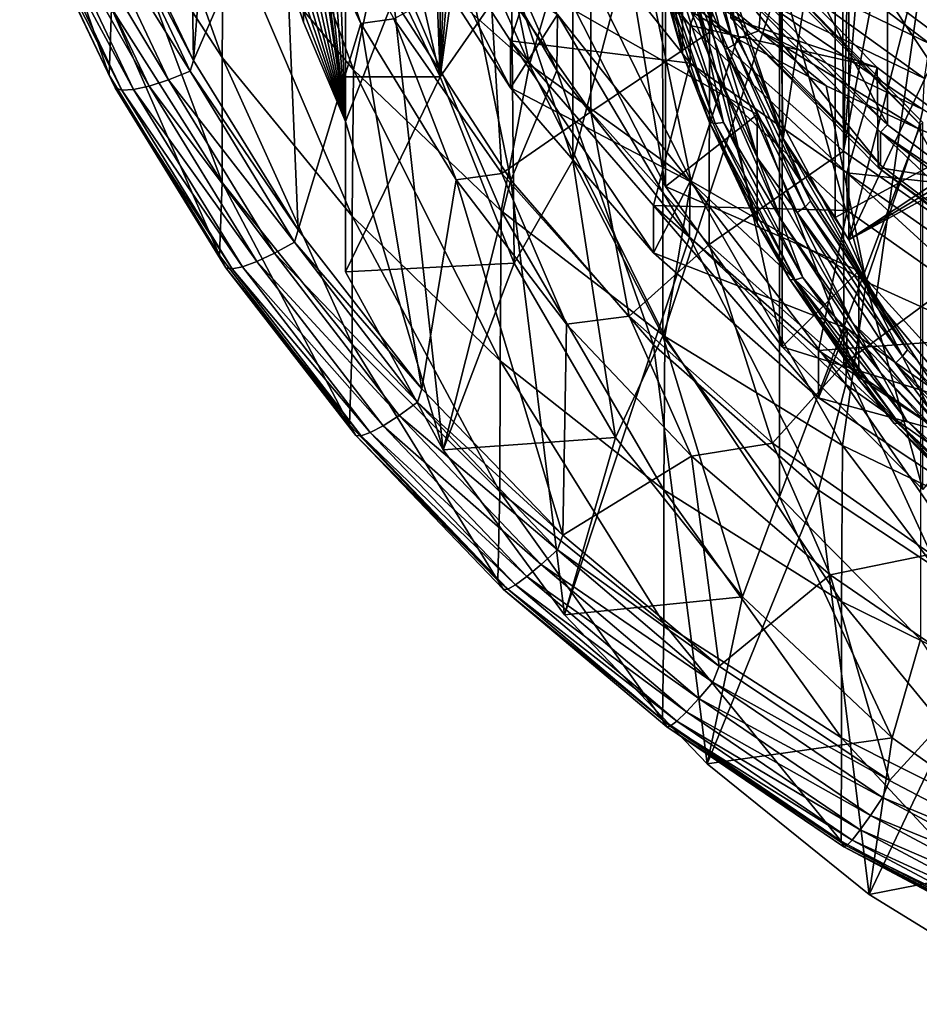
# Model space of a CAD drawing. Header units: metres. Extents: x -25 to 25, y -125 to 22.
# Tile 1 of 256: x -13.36 to -6.84, y -123.99 to -116.86. Entities that reach past the tile are written whole.
import ezdxf

# ---------------------------------------------------------------- set-up
doc = ezdxf.new("R2010")
doc.units = ezdxf.units.M
doc.layers.add('solid_500465', color=7, linetype='CONTINUOUS')
doc.layers.add('solid_500465_01', color=7, linetype='CONTINUOUS')

msp = doc.modelspace()

# ---------------------------------------------------------------- linework, layer by layer
at = {"layer": 'solid_500465'}
for points in [[(-8.36309, -116.953911, 72.465157), (-8.36309, -102.120995, 67.066414), (-7.393559, -101.260582, 66.75325)], [(-7.499403, -109.537453, 69.765785), (-8.36309, -116.953911, 72.465157), (-7.393559, -101.260582, 66.75325)], [(-8.36309, -116.953911, 72.465157), (-9.225667, -115.988686, 72.113846), (-8.36309, -102.120995, 67.066414)], [(-11, -108.58786, 58.352711), (-11, -117.601074, 61.633255), (-11.303097, -109.307884, 58.61478)], [(-11, -108.58786, 58.352711), (-11, -118.688118, 58.646618), (-11, -117.601074, 61.633255)], [(-11, -117.277679, 57.795387), (-11, -118.688118, 58.646618), (-11, -108.58786, 58.352711)], [(-11, -115.847794, 57.068527), (-11, -117.277679, 57.795387), (-11, -108.58786, 58.352711)], [(-11.303097, -109.307884, 58.61478), (-11, -117.601074, 61.633255), (-11.552043, -110.042229, 58.882061)], [(-7.499403, -109.537453, 69.765785), (-7.435905, -110.456764, 70.100388), (-8.36309, -116.953911, 72.465157)], [(-11.552043, -110.042229, 58.882061), (-11, -117.601074, 61.633255), (-11.747231, -110.792671, 59.155201)], [(-7.435905, -110.456764, 70.100388), (-7.393559, -117.814331, 72.77832), (-8.36309, -116.953911, 72.465157)], [(-7.435905, -110.456764, 70.100388), (-7.243713, -111.362045, 70.429886), (-7.393559, -117.814331, 72.77832)], [(-11.747231, -110.792671, 59.155201), (-11, -117.601074, 61.633255), (-11.887478, -111.553886, 59.432259)], [(-10.313939, -117.276268, 57.364742), (-10.311903, -111.573914, 55.289253), (-10.067974, -110.887947, 55.039585)], [(-10.021965, -113.724777, 56.072105), (-10.313939, -117.276268, 57.364742), (-10.067974, -110.887947, 55.039585)], [(-7.243713, -111.362045, 70.429886), (-6.929545, -112.233192, 70.746956), (-7.393559, -117.814331, 72.77832)], [(-11.887478, -111.553886, 59.432259), (-11, -117.601074, 61.633255), (-11.971734, -112.322372, 59.711964)], [(-10.313939, -117.276268, 57.364742), (-10.50276, -112.274971, 55.544418), (-10.311903, -111.573914, 55.289253)], [(-10.640483, -115.8666, 56.851665), (-10.50276, -112.274971, 55.544418), (-10.313939, -117.276268, 57.364742)], [(-6.929545, -112.233192, 70.746956), (-6.494126, -113.062149, 71.048668), (-7.393559, -117.814331, 72.77832)], [(-11.971734, -112.322372, 59.711964), (-11, -117.601074, 61.633255), (-11.999995, -113.094467, 59.992985)], [(-6.494126, -113.062149, 71.048668), (-6.317869, -118.566086, 73.051941), (-7.393559, -117.814331, 72.77832)], [(-12.100855, -117.159264, 66.66674), (-12.713726, -115.877243, 66.352905), (-12.165429, -113.101875, 65.205696)], [(-12.100855, -117.159264, 66.66674), (-12.165429, -113.101875, 65.205696), (-11.8906, -114.39814, 65.611191)], [(-11.999995, -113.094467, 59.992985), (-11, -117.601074, 61.633255), (-11.971734, -113.866562, 60.274002)], [(-10.021965, -113.724777, 56.072105), (-10.021544, -115.137123, 56.586159), (-10.313939, -117.276268, 57.364742)], [(-11.971734, -113.866562, 60.274002), (-11, -117.601074, 61.633255), (-11.887478, -114.63504, 60.553707)], [(-9.3551, -114.15078, 67.826698), (-9.353725, -117.882088, 57.585243), (-9.796958, -116.533699, 57.094471)], [(-9.3551, -114.15078, 67.826698), (-8.703307, -115.422539, 68.289574), (-9.353725, -117.882088, 57.585243)], [(-9.330483, -114.145416, 67.824745), (-9.332009, -116.801193, 60.517387), (-8.681905, -118.06974, 60.979099)], [(-8.68074, -115.412315, 68.285858), (-9.330483, -114.145416, 67.824745), (-8.681905, -118.06974, 60.979099)], [(-5.548579, -117.261711, 57.572281), (-7.454011, -115.28569, 66.217834), (-5.548579, -114.251938, 65.841576)], [(-12.100855, -117.159264, 66.66674), (-11.8906, -114.39814, 65.611191), (-11.456342, -115.674889, 65.974358)], [(-8.232219, -116.530014, 57.305962), (-7.899162, -114.424782, 65.904488), (-7.829862, -117.724121, 57.314911)], [(-7.899162, -114.424782, 65.904488), (-7.454011, -115.28569, 66.217834), (-7.829862, -117.724121, 57.314911)], [(-5.448579, -114.414696, 65.900818), (-7.354011, -115.448456, 66.277069), (-7.354011, -118.458229, 58.007778)], [(-5.448579, -114.414696, 65.900818), (-7.354011, -118.458229, 58.007778), (-5.448579, -117.424477, 57.631519)], [(-11.887478, -114.63504, 60.553707), (-11, -117.601074, 61.633255), (-11.747231, -115.396255, 60.830769)], [(-12.694791, -115.90033, 71.637459), (-11.892389, -117.136612, 72.135109), (-12.687828, -114.902664, 73.963593)], [(-11.892389, -117.136612, 72.135109), (-11.884884, -116.107689, 74.527931), (-12.687828, -114.902664, 73.963593)], [(-8.559508, -117.110176, 57.091454), (-8.559508, -116.323532, 59.252747), (-8.889195, -115.033104, 58.78307)], [(-8.889195, -115.819748, 56.621777), (-8.559508, -117.110176, 57.091454), (-8.889195, -115.033104, 58.78307)], [(-10.021544, -115.137123, 56.586159), (-9.796958, -116.533699, 57.094471), (-10.313939, -117.276268, 57.364742)], [(-11.884884, -116.107689, 74.527931), (-10.942949, -117.227142, 75.052208), (-11.678988, -115.197807, 76.995178)], [(-10.942949, -117.227142, 75.052208), (-10.73303, -116.239227, 77.555054), (-11.678988, -115.197807, 76.995178)], [(-7.454011, -115.28569, 66.217834), (-7.454011, -118.295471, 57.948536), (-7.829862, -117.724121, 57.314911)], [(-5.548579, -117.261711, 57.572281), (-7.454011, -118.295471, 57.948536), (-7.454011, -115.28569, 66.217834)], [(-11.552043, -116.146698, 61.103905), (-11.303097, -116.881042, 61.371185), (-11.305849, -115.300751, 65.691223)], [(-11, -117.601074, 61.633255), (-10.653079, -116.7118, 66.204803), (-11.305849, -115.300751, 65.691223)], [(-11.303097, -116.881042, 61.371185), (-11, -117.601074, 61.633255), (-11.305849, -115.300751, 65.691223)], [(-10.491777, -115.352791, 79.65094), (-10.73303, -116.239227, 77.555054), (-9.667914, -117.187187, 78.064697)], [(-9.953101, -115.80407, 79.959198), (-10.491777, -115.352791, 79.65094), (-9.667914, -117.187187, 78.064697)], [(-11.747231, -115.396255, 60.830769), (-11, -117.601074, 61.633255), (-11.552043, -116.146698, 61.103905)], [(-8.703307, -115.422539, 68.289574), (-8.702358, -119.15213, 58.047501), (-9.353725, -117.882088, 57.585243)], [(-8.703307, -115.422539, 68.289574), (-7.857089, -116.588783, 68.714058), (-8.702358, -119.15213, 58.047501)], [(-8.68074, -115.412315, 68.285858), (-8.681905, -118.06974, 60.979099), (-7.837861, -119.233063, 61.402515)], [(-7.837302, -116.574432, 68.708832), (-8.68074, -115.412315, 68.285858), (-7.837861, -119.233063, 61.402515)], [(-13.360074, -115.897469, 67.295235), (-12.712598, -117.265213, 67.633095), (-13.348868, -115.442451, 68.810356)], [(-12.712598, -117.265213, 67.633095), (-12.695277, -116.779205, 69.264343), (-13.348868, -115.442451, 68.810356)], [(-10.235273, -115.908798, 65.912537), (-9.468256, -117.230492, 66.393593), (-10.23336, -115.502327, 67.041603)], [(-9.468256, -117.230492, 66.393593), (-9.464102, -116.826157, 67.523438), (-10.23336, -115.502327, 67.041603)], [(-7.354011, -118.458229, 58.007778), (-7.354011, -115.448456, 66.277069), (-6.783165, -116.241173, 66.565598)], [(-8.130322, -115.631462, 71.983826), (-8.130719, -116.554436, 69.44648), (-7.073408, -117.625153, 69.836189)], [(-7.072942, -116.702087, 72.373505), (-8.130322, -115.631462, 71.983826), (-7.073408, -117.625153, 69.836189)], [(-11.342742, -118.384918, 66.934814), (-12.100855, -117.159264, 66.66674), (-11.456342, -115.674889, 65.974358)], [(-11.294823, -115.652016, 67.202507), (-10.8894, -116.890594, 66.290222), (-11.456342, -115.674889, 65.974358)], [(-11.342742, -118.384918, 66.934814), (-11.456342, -115.674889, 65.974358), (-10.8894, -116.890594, 66.290222)], [(-10.650367, -116.857048, 67.641098), (-10.8894, -116.890594, 66.290222), (-11.294823, -115.652016, 67.202507)], [(-10.654623, -115.70005, 68.975883), (-9.803638, -117.015038, 69.454498), (-9.464102, -115.971107, 69.872673)], [(-9.803638, -117.357056, 68.514809), (-9.803638, -117.015038, 69.454498), (-10.654623, -115.70005, 68.975883)], [(-10.654623, -116.042068, 68.036186), (-9.803638, -117.357056, 68.514809), (-10.654623, -115.70005, 68.975883)], [(-8.213385, -116.128914, 70.781448), (-9.464787, -115.69648, 70.624054), (-8.503246, -116.903809, 71.063492)], [(-9.464102, -115.971107, 69.872673), (-8.503246, -116.903809, 71.063492), (-9.464787, -115.69648, 70.624054)], [(-8.459713, -115.78196, 56.526726), (-8.145955, -117.010033, 56.973713), (-8.502538, -115.810555, 56.467991)], [(-8.288372, -116.46907, 56.858109), (-8.145955, -117.010033, 56.973713), (-8.459713, -115.78196, 56.526726)], [(-10.313939, -117.276268, 57.364742), (-11, -117.277679, 57.795387), (-11, -115.847794, 57.068527)], [(-10.640483, -115.8666, 56.851665), (-10.313939, -117.276268, 57.364742), (-11, -115.847794, 57.068527)], [(-9.383641, -116.23053, 80.255547), (-9.953101, -115.80407, 79.959198), (-9.667914, -117.187187, 78.064697)], [(-8.759509, -116.401649, 56.752125), (-8.559508, -117.110176, 57.091454), (-8.889195, -115.819748, 56.621777)], [(-8.481705, -116.585533, 56.687664), (-8.371072, -117.115059, 56.880398), (-8.692316, -115.854179, 56.421474)], [(-8.653842, -116.416031, 56.642109), (-8.692316, -115.854179, 56.421474), (-8.371072, -117.115059, 56.880398)], [(-8.502538, -115.810555, 56.467991), (-8.187192, -117.044846, 56.91724), (-8.566679, -115.834946, 56.430676)], [(-8.566679, -115.834946, 56.430676), (-8.248954, -117.078552, 56.883308), (-8.481705, -116.585533, 56.687664)], [(-8.187192, -117.044846, 56.91724), (-8.248954, -117.078552, 56.883308), (-8.566679, -115.834946, 56.430676)], [(-8.145955, -117.010033, 56.973713), (-8.187192, -117.044846, 56.91724), (-8.502538, -115.810555, 56.467991)], [(-13.323529, -115.984665, 67.115898), (-12.712598, -117.265213, 67.633095), (-13.360074, -115.897469, 67.295235)], [(-12.739697, -115.933624, 66.381439), (-12.125192, -117.234657, 66.702644), (-12.907462, -115.978493, 66.474487)], [(-12.739697, -115.933624, 66.381439), (-12.713726, -115.877243, 66.352905), (-12.100855, -117.159264, 66.66674)], [(-12.739697, -115.933624, 66.381439), (-12.100855, -117.159264, 66.66674), (-12.125192, -117.234657, 66.702644)], [(-12.695277, -116.779205, 69.264343), (-11.892913, -118.041237, 69.692963), (-12.694791, -115.90033, 71.637459)], [(-11.892913, -118.041237, 69.692963), (-11.892389, -117.136612, 72.135109), (-12.694791, -115.90033, 71.637459)], [(-10.653079, -116.7118, 66.204803), (-9.802849, -118.025047, 66.682785), (-10.235273, -115.908798, 65.912537)], [(-9.802849, -118.025047, 66.682785), (-9.468256, -117.230492, 66.393593), (-10.235273, -115.908798, 65.912537)], [(-13.323529, -115.984665, 67.115898), (-12.668831, -117.357018, 67.454254), (-12.712598, -117.265213, 67.633095)], [(-12.619053, -117.373383, 67.265205), (-12.668831, -117.357018, 67.454254), (-13.323529, -115.984665, 67.115898)], [(-13.268344, -116.010048, 66.928474), (-12.619053, -117.373383, 67.265205), (-13.323529, -115.984665, 67.115898)], [(-12.907462, -115.978493, 66.474487), (-12.283016, -117.297745, 66.800613), (-13.056091, -116.007172, 66.600212)], [(-12.125192, -117.234657, 66.702644), (-12.283016, -117.297745, 66.800613), (-12.907462, -115.978493, 66.474487)], [(-9.223127, -117.531075, 67.886429), (-9.959632, -116.478218, 67.50322), (-9.225667, -115.988686, 72.113846)], [(-9.803638, -117.015038, 69.454498), (-8.502183, -117.178581, 70.312157), (-9.464102, -115.971107, 69.872673)], [(-9.464102, -115.971107, 69.872673), (-8.502183, -117.178581, 70.312157), (-8.503246, -116.903809, 71.063492)], [(-9.223127, -117.531075, 67.886429), (-9.225667, -115.988686, 72.113846), (-8.36309, -116.953911, 72.465157)], [(-12.535905, -117.36898, 67.087837), (-12.619053, -117.373383, 67.265205), (-13.268344, -116.010048, 66.928474)], [(-13.178151, -116.017845, 66.753761), (-12.535905, -117.36898, 67.087837), (-13.268344, -116.010048, 66.928474)], [(-13.056091, -116.007172, 66.600212), (-12.422249, -117.343391, 66.930702), (-13.178151, -116.017845, 66.753761)], [(-12.422249, -117.343391, 66.930702), (-12.535905, -117.36898, 67.087837), (-13.178151, -116.017845, 66.753761)], [(-12.283016, -117.297745, 66.800613), (-12.422249, -117.343391, 66.930702), (-13.056091, -116.007172, 66.600212)], [(-9.464102, -116.826157, 67.523438), (-9.803638, -117.357056, 68.514809), (-10.654623, -116.042068, 68.036186)], [(-9.099592, -116.047287, 80.851677), (-9.12298, -116.274132, 80.577499), (-8.006387, -116.943398, 81.076302)], [(-7.987753, -116.718033, 81.340126), (-9.099592, -116.047287, 80.851677), (-8.006387, -116.943398, 81.076302)], [(-11.892389, -117.136612, 72.135109), (-10.950643, -118.285187, 72.597458), (-11.884884, -116.107689, 74.527931)], [(-10.950643, -118.285187, 72.597458), (-10.942949, -117.227142, 75.052208), (-11.884884, -116.107689, 74.527931)], [(-11.552043, -116.146698, 61.103905), (-11, -117.601074, 61.633255), (-11.303097, -116.881042, 61.371185)], [(-7.148396, -117.209137, 71.174622), (-8.213385, -116.128914, 70.781448), (-8.503246, -116.903809, 71.063492)], [(-8.208514, -116.852905, 68.810188), (-8.213385, -116.128914, 70.781448), (-7.148396, -117.209137, 71.174622)], [(-7.869086, -116.197212, 81.782013), (-7.941694, -116.467781, 81.576797), (-6.767524, -117.03804, 81.997124)], [(-6.708081, -116.765991, 82.191597), (-7.869086, -116.197212, 81.782013), (-6.767524, -117.03804, 81.997124)], [(-10.942949, -117.227142, 75.052208), (-9.873038, -118.24794, 75.530273), (-10.73303, -116.239227, 77.555054)], [(-9.873038, -118.24794, 75.530273), (-9.667914, -117.187187, 78.064697), (-10.73303, -116.239227, 77.555054)], [(-9.383641, -116.23053, 80.255547), (-9.667914, -117.187187, 78.064697), (-8.495466, -118.031181, 78.51844)], [(-8.786199, -116.629913, 80.537827), (-9.383641, -116.23053, 80.255547), (-8.495466, -118.031181, 78.51844)], [(-9.12298, -116.274132, 80.577499), (-8.786199, -116.629913, 80.537827), (-8.163465, -117.000763, 80.803932)], [(-8.006387, -116.943398, 81.076302), (-9.12298, -116.274132, 80.577499), (-8.163465, -117.000763, 80.803932)], [(-7.354011, -118.458229, 58.007778), (-6.783165, -116.241173, 66.565598), (-7.157773, -118.891129, 57.73967)], [(-6.783165, -116.241173, 66.565598), (-6.29044, -119.938278, 58.1208), (-7.157773, -118.891129, 57.73967)], [(-9.332009, -116.801193, 60.517387), (-8.559508, -116.323532, 59.252747), (-8.019059, -117.549606, 59.699001)], [(-8.019059, -118.33625, 57.537708), (-8.019059, -117.549606, 59.699001), (-8.559508, -116.323532, 59.252747)], [(-8.559508, -117.110176, 57.091454), (-8.019059, -118.33625, 57.537708), (-8.559508, -116.323532, 59.252747)], [(-8.759509, -116.401649, 56.752125), (-8.363692, -117.607475, 57.191006), (-8.559508, -117.110176, 57.091454)], [(-8.323282, -117.614777, 57.124557), (-8.363692, -117.607475, 57.191006), (-8.759509, -116.401649, 56.752125)], [(-8.717187, -116.414787, 56.687798), (-8.323282, -117.614777, 57.124557), (-8.759509, -116.401649, 56.752125)], [(-8.2628, -117.6073, 57.075695), (-8.323282, -117.614777, 57.124557), (-8.717187, -116.414787, 56.687798)], [(-8.653842, -116.416031, 56.642109), (-8.2628, -117.6073, 57.075695), (-8.717187, -116.414787, 56.687798)], [(-8.653842, -116.416031, 56.642109), (-8.371072, -117.115059, 56.880398), (-8.2628, -117.6073, 57.075695)], [(-9.867452, -117.976555, 68.048569), (-10.650367, -116.857048, 67.641098), (-9.959632, -116.478218, 67.50322)], [(-9.867452, -117.976555, 68.048569), (-9.959632, -116.478218, 67.50322), (-9.223127, -117.531075, 67.886429)], [(-8.288372, -116.46907, 56.858109), (-7.829862, -117.724121, 57.314911), (-8.145955, -117.010033, 56.973713)], [(-8.232219, -116.530014, 57.305962), (-7.829862, -117.724121, 57.314911), (-8.288372, -116.46907, 56.858109)], [(-7.941694, -116.467781, 81.576797), (-7.987753, -116.718033, 81.340126), (-6.804735, -117.288361, 81.770241)], [(-6.767524, -117.03804, 81.997124), (-7.941694, -116.467781, 81.576797), (-6.804735, -117.288361, 81.770241)], [(-9.796958, -116.533699, 57.094471), (-9.777517, -118.626846, 57.856312), (-10.313939, -117.276268, 57.364742)], [(-9.796958, -116.533699, 57.094471), (-9.353725, -117.882088, 57.585243), (-9.777517, -118.626846, 57.856312)], [(-7.073408, -117.625153, 69.836189), (-8.130719, -116.554436, 69.44648), (-8.188962, -116.598854, 69.462646)], [(-7.837302, -116.574432, 68.708832), (-6.835361, -117.623459, 69.090645), (-7.857089, -116.588783, 68.714058)], [(-7.837302, -116.574432, 68.708832), (-7.837861, -119.233063, 61.402515), (-6.818732, -120.265182, 61.778175)], [(-6.818064, -117.606483, 69.084465), (-6.835361, -117.623459, 69.090645), (-7.837302, -116.574432, 68.708832)], [(-6.818064, -117.606483, 69.084465), (-7.837302, -116.574432, 68.708832), (-6.818732, -120.265182, 61.778175)], [(-8.163465, -117.000763, 80.803932), (-8.786199, -116.629913, 80.537827), (-8.495466, -118.031181, 78.51844)], [(-7.857089, -116.588783, 68.714058), (-7.856842, -120.317101, 58.471516), (-8.702358, -119.15213, 58.047501)], [(-8.481705, -116.585533, 56.687664), (-8.012884, -117.868172, 57.154507), (-8.371072, -117.115059, 56.880398)], [(-8.248954, -117.078552, 56.883308), (-8.012884, -117.868172, 57.154507), (-8.481705, -116.585533, 56.687664)], [(-8.188962, -116.598854, 69.462646), (-8.189354, -116.837799, 68.804688), (-7.124418, -117.916229, 69.197205)], [(-7.123883, -117.677269, 69.855156), (-8.188962, -116.598854, 69.462646), (-7.124418, -117.916229, 69.197205)], [(-7.073408, -117.625153, 69.836189), (-8.188962, -116.598854, 69.462646), (-7.123883, -117.677269, 69.855156)], [(-7.857089, -116.588783, 68.714058), (-6.835361, -117.623459, 69.090645), (-7.856842, -120.317101, 58.471516)], [(-11, -117.601074, 61.633255), (-10.292573, -119.978958, 59.116447), (-10.653079, -116.7118, 66.204803)], [(-10.292573, -119.978958, 59.116447), (-9.802849, -118.025047, 66.682785), (-10.653079, -116.7118, 66.204803)], [(-7.987753, -116.718033, 81.340126), (-8.006387, -116.943398, 81.076302), (-6.819006, -117.512367, 81.515076)], [(-6.804735, -117.288361, 81.770241), (-7.987753, -116.718033, 81.340126), (-6.819006, -117.512367, 81.515076)], [(-7.072942, -116.702087, 72.373505), (-7.073408, -117.625153, 69.836189), (-5.858109, -118.535805, 70.167641)], [(-5.8572, -117.612885, 72.705002), (-7.072942, -116.702087, 72.373505), (-5.858109, -118.535805, 70.167641)], [(-5.8572, -117.612885, 72.705002), (5.867, -117.606628, 72.702728), (-7.072942, -116.702087, 72.373505)], [(-12.712598, -117.265213, 67.633095), (-11.913792, -118.571327, 67.923561), (-12.695277, -116.779205, 69.264343)], [(-11.913792, -118.571327, 67.923561), (-11.892913, -118.041237, 69.692963), (-12.695277, -116.779205, 69.264343)], [(-10.650367, -116.857048, 67.641098), (-10.197575, -118.02343, 66.557091), (-10.8894, -116.890594, 66.290222)], [(-9.867452, -117.976555, 68.048569), (-10.197575, -118.02343, 66.557091), (-10.650367, -116.857048, 67.641098)], [(-9.464102, -116.826157, 67.523438), (-8.502183, -118.033638, 67.962929), (-9.803638, -117.357056, 68.514809)], [(-9.468256, -117.230492, 66.393593), (-8.508672, -118.437012, 66.832726), (-9.464102, -116.826157, 67.523438)], [(-8.508672, -118.437012, 66.832726), (-8.502183, -118.033638, 67.962929), (-9.464102, -116.826157, 67.523438)], [(-8.681905, -118.06974, 60.979099), (-9.332009, -116.801193, 60.517387), (-8.019059, -117.549606, 59.699001)], [(-7.124418, -117.916229, 69.197205), (-8.189354, -116.837799, 68.804688), (-8.208514, -116.852905, 68.810188)], [(-8.208514, -116.852905, 68.810188), (-7.148396, -117.209137, 71.174622), (-7.140871, -117.933922, 69.203644)], [(-7.124418, -117.916229, 69.197205), (-8.208514, -116.852905, 68.810188), (-7.140871, -117.933922, 69.203644)], [(-10.447706, -119.535957, 67.15905), (-11.342742, -118.384918, 66.934814), (-10.8894, -116.890594, 66.290222)], [(-10.447706, -119.535957, 67.15905), (-10.8894, -116.890594, 66.290222), (-10.197575, -118.02343, 66.557091)], [(-7.148396, -117.209137, 71.174622), (-8.503246, -116.903809, 71.063492), (-7.367483, -117.971275, 71.452011)], [(-8.502183, -117.178581, 70.312157), (-7.367483, -117.971275, 71.452011), (-8.503246, -116.903809, 71.063492)], [(-8.365269, -118.491112, 68.235847), (-9.223127, -117.531075, 67.886429), (-8.36309, -116.953911, 72.465157)], [(-8.163465, -117.000763, 80.803932), (-8.495466, -118.031181, 78.51844), (-7.228702, -118.761833, 78.911247)], [(-8.365269, -118.491112, 68.235847), (-8.36309, -116.953911, 72.465157), (-7.393559, -117.814331, 72.77832)], [(-8.006387, -116.943398, 81.076302), (-8.163465, -117.000763, 80.803932), (-7.517271, -117.342224, 81.052689)], [(-7.517271, -117.342224, 81.052689), (-8.163465, -117.000763, 80.803932), (-7.228702, -118.761833, 78.911247)], [(-8.006387, -116.943398, 81.076302), (-7.517271, -117.342224, 81.052689), (-6.849508, -117.653557, 81.28299)], [(-6.819006, -117.512367, 81.515076), (-8.006387, -116.943398, 81.076302), (-6.849508, -117.653557, 81.28299)], [(-9.803638, -117.015038, 69.454498), (-8.770032, -118.208893, 69.889023), (-8.502183, -117.178581, 70.312157)], [(-8.770032, -118.550911, 68.949333), (-8.770032, -118.208893, 69.889023), (-9.803638, -117.015038, 69.454498)], [(-9.803638, -117.357056, 68.514809), (-8.770032, -118.550911, 68.949333), (-9.803638, -117.015038, 69.454498)], [(-8.187192, -117.044846, 56.91724), (-7.67025, -118.21759, 57.344082), (-8.248954, -117.078552, 56.883308)], [(-8.145955, -117.010033, 56.973713), (-7.631617, -118.176872, 57.398407), (-8.187192, -117.044846, 56.91724)], [(-7.631617, -118.176872, 57.398407), (-7.67025, -118.21759, 57.344082), (-8.187192, -117.044846, 56.91724)], [(-7.829862, -117.724121, 57.314911), (-7.631617, -118.176872, 57.398407), (-8.145955, -117.010033, 56.973713)], [(-11.892913, -118.041237, 69.692963), (-10.95118, -119.213745, 70.091171), (-11.892389, -117.136612, 72.135109)], [(-10.95118, -119.213745, 70.091171), (-10.950643, -118.285187, 72.597458), (-11.892389, -117.136612, 72.135109)], [(-8.363692, -117.607475, 57.191006), (-8.019059, -118.33625, 57.537708), (-8.559508, -117.110176, 57.091454)], [(-8.012884, -117.868172, 57.154507), (-7.844211, -118.312965, 57.316399), (-8.371072, -117.115059, 56.880398)], [(-8.2628, -117.6073, 57.075695), (-8.371072, -117.115059, 56.880398), (-7.844211, -118.312965, 57.316399)], [(-8.248954, -117.078552, 56.883308), (-7.728112, -118.260147, 57.313374), (-8.012884, -117.868172, 57.154507)], [(-7.67025, -118.21759, 57.344082), (-7.728112, -118.260147, 57.313374), (-8.248954, -117.078552, 56.883308)], [(-12.125192, -117.234657, 66.702644), (-12.100855, -117.159264, 66.66674), (-11.342742, -118.384918, 66.934814)], [(-9.873038, -118.24794, 75.530273), (-8.687664, -119.158142, 75.956543), (-9.667914, -117.187187, 78.064697)], [(-8.687664, -119.158142, 75.956543), (-8.495466, -118.031181, 78.51844), (-9.667914, -117.187187, 78.064697)], [(-8.770032, -118.208893, 69.889023), (-7.367183, -118.245132, 70.700348), (-8.502183, -117.178581, 70.312157)], [(-8.502183, -117.178581, 70.312157), (-7.367183, -118.245132, 70.700348), (-7.367483, -117.971275, 71.452011)], [(-5.923168, -118.128998, 71.509422), (-7.148396, -117.209137, 71.174622), (-7.367483, -117.971275, 71.452011)], [(-7.140871, -117.933922, 69.203644), (-7.148396, -117.209137, 71.174622), (-5.923168, -118.128998, 71.509422)], [(-12.668831, -117.357018, 67.454254), (-11.913792, -118.571327, 67.923561), (-12.712598, -117.265213, 67.633095)], [(-12.125192, -117.234657, 66.702644), (-11.368614, -118.473335, 66.976891), (-12.283016, -117.297745, 66.800613)], [(-12.125192, -117.234657, 66.702644), (-11.342742, -118.384918, 66.934814), (-11.368614, -118.473335, 66.976891)], [(-10.313939, -117.276268, 57.364742), (-11, -118.688118, 58.646618), (-11, -117.277679, 57.795387)], [(-10.313939, -117.276268, 57.364742), (-9.777517, -118.626846, 57.856312), (-11, -118.688118, 58.646618)], [(-10.950643, -118.285187, 72.597458), (-9.880586, -119.332611, 73.019089), (-10.942949, -117.227142, 75.052208)], [(-9.880586, -119.332611, 73.019089), (-9.873038, -118.24794, 75.530273), (-10.942949, -117.227142, 75.052208)], [(-9.802849, -118.025047, 66.682785), (-8.769766, -119.218117, 67.117027), (-9.468256, -117.230492, 66.393593)], [(-8.769766, -119.218117, 67.117027), (-8.508672, -118.437012, 66.832726), (-9.468256, -117.230492, 66.393593)], [(-5.548579, -117.261711, 57.572281), (-7.354011, -118.458229, 58.007778), (-7.454011, -118.295471, 57.948536)], [(-5.499261, -117.34346, 57.602036), (-7.354011, -118.458229, 58.007778), (-5.548579, -117.261711, 57.572281)], [(-12.668831, -117.357018, 67.454254), (-11.86567, -118.658989, 67.743111), (-11.913792, -118.571327, 67.923561)], [(-11.82197, -118.667854, 67.552856), (-11.86567, -118.658989, 67.743111), (-12.668831, -117.357018, 67.454254)], [(-12.619053, -117.373383, 67.265205), (-11.82197, -118.667854, 67.552856), (-12.668831, -117.357018, 67.454254)], [(-12.422249, -117.343391, 66.930702), (-11.64297, -118.614075, 67.213135), (-12.535905, -117.36898, 67.087837)], [(-12.283016, -117.297745, 66.800613), (-11.514728, -118.553093, 67.079239), (-12.422249, -117.343391, 66.930702)], [(-11.514728, -118.553093, 67.079239), (-11.64297, -118.614075, 67.213135), (-12.422249, -117.343391, 66.930702)], [(-11.368614, -118.473335, 66.976891), (-11.514728, -118.553093, 67.079239), (-12.283016, -117.297745, 66.800613)], [(-8.502183, -118.033638, 67.962929), (-8.770032, -118.550911, 68.949333), (-9.803638, -117.357056, 68.514809)], [(-6.849508, -117.653557, 81.28299), (-7.517271, -117.342224, 81.052689), (-7.228702, -118.761833, 78.911247)], [(-5.499261, -117.34346, 57.602036), (-5.448579, -117.424477, 57.631519), (-7.354011, -118.458229, 58.007778)], [(-12.535905, -117.36898, 67.087837), (-11.746887, -118.652885, 67.373322), (-12.619053, -117.373383, 67.265205)], [(-11.746887, -118.652885, 67.373322), (-11.82197, -118.667854, 67.552856), (-12.619053, -117.373383, 67.265205)], [(-11.64297, -118.614075, 67.213135), (-11.746887, -118.652885, 67.373322), (-12.535905, -117.36898, 67.087837)], [(-8.94487, -119.008926, 68.424324), (-9.867452, -117.976555, 68.048569), (-9.223127, -117.531075, 67.886429)], [(-8.94487, -119.008926, 68.424324), (-9.223127, -117.531075, 67.886429), (-8.365269, -118.491112, 68.235847)], [(-8.681905, -118.06974, 60.979099), (-8.019059, -117.549606, 59.699001), (-7.281153, -118.681137, 60.110847)], [(-7.281153, -119.467781, 57.949554), (-7.281153, -118.681137, 60.110847), (-8.019059, -117.549606, 59.699001)], [(-8.019059, -118.33625, 57.537708), (-7.281153, -119.467781, 57.949554), (-8.019059, -117.549606, 59.699001)], [(-6.819006, -117.512367, 81.515076), (-6.849508, -117.653557, 81.28299), (-6.162173, -117.934006, 81.493896)], [(-11, -117.601074, 61.633255), (-11, -118.688118, 58.646618), (-10.292573, -119.978958, 59.116447)], [(-8.363692, -117.607475, 57.191006), (-7.781044, -118.744385, 57.604809), (-8.019059, -118.33625, 57.537708)], [(-7.74345, -118.746201, 57.536362), (-7.781044, -118.744385, 57.604809), (-8.363692, -117.607475, 57.191006)], [(-8.323282, -117.614777, 57.124557), (-7.74345, -118.746201, 57.536362), (-8.363692, -117.607475, 57.191006)], [(-8.2628, -117.6073, 57.075695), (-7.687181, -118.730507, 57.484509), (-8.323282, -117.614777, 57.124557)], [(-7.687181, -118.730507, 57.484509), (-7.74345, -118.746201, 57.536362), (-8.323282, -117.614777, 57.124557)], [(-8.2628, -117.6073, 57.075695), (-7.844211, -118.312965, 57.316399), (-7.687181, -118.730507, 57.484509)], [(-6.835361, -117.623459, 69.090645), (-6.835112, -121.351685, 58.848072), (-7.856842, -120.317101, 58.471516)], [(-5.858109, -118.535805, 70.167641), (-7.073408, -117.625153, 69.836189), (-7.123883, -117.677269, 69.855156)], [(-6.849508, -117.653557, 81.28299), (-7.228702, -118.761833, 78.911247), (-5.881684, -119.371033, 79.238762)], [(-7.123883, -117.677269, 69.855156), (-7.124418, -117.916229, 69.197205), (-5.900354, -118.83345, 69.531052)], [(-5.899302, -118.594658, 70.189064), (-7.123883, -117.677269, 69.855156), (-5.900354, -118.83345, 69.531052)], [(-5.858109, -118.535805, 70.167641), (-7.123883, -117.677269, 69.855156), (-5.899302, -118.594658, 70.189064)], [(-6.162173, -117.934006, 81.493896), (-6.849508, -117.653557, 81.28299), (-5.881684, -119.371033, 79.238762)], [(-7.829862, -117.724121, 57.314911), (-7.157773, -118.891129, 57.73967), (-7.631617, -118.176872, 57.398407)], [(-7.354011, -118.458229, 58.007778), (-7.157773, -118.891129, 57.73967), (-7.829862, -117.724121, 57.314911)], [(-7.404517, -118.377129, 57.978256), (-7.354011, -118.458229, 58.007778), (-7.829862, -117.724121, 57.314911)], [(-7.454011, -118.295471, 57.948536), (-7.404517, -118.377129, 57.978256), (-7.829862, -117.724121, 57.314911)], [(-7.390714, -119.355705, 68.550537), (-8.365269, -118.491112, 68.235847), (-7.393559, -117.814331, 72.77832)], [(-7.390714, -119.355705, 68.550537), (-7.393559, -117.814331, 72.77832), (-6.317869, -118.566086, 73.051941)], [(-9.353725, -117.882088, 57.585243), (-9.044224, -119.888634, 58.315567), (-9.777517, -118.626846, 57.856312)], [(-9.353725, -117.882088, 57.585243), (-8.702358, -119.15213, 58.047501), (-9.044224, -119.888634, 58.315567)], [(-8.012884, -117.868172, 57.154507), (-7.32592, -119.061142, 57.588711), (-7.844211, -118.312965, 57.316399)], [(-7.728112, -118.260147, 57.313374), (-7.32592, -119.061142, 57.588711), (-8.012884, -117.868172, 57.154507)], [(-5.900354, -118.83345, 69.531052), (-7.124418, -117.916229, 69.197205), (-7.140871, -117.933922, 69.203644)], [(-9.867452, -117.976555, 68.048569), (-9.398638, -119.068398, 66.781738), (-10.197575, -118.02343, 66.557091)], [(-8.94487, -119.008926, 68.424324), (-9.398638, -119.068398, 66.781738), (-9.867452, -117.976555, 68.048569)], [(-5.923168, -118.128998, 71.509422), (-7.367483, -117.971275, 71.452011), (-6.08155, -118.875824, 71.781242)], [(-6.082209, -119.149048, 71.029343), (-6.08155, -118.875824, 71.781242), (-7.367483, -117.971275, 71.452011)], [(-7.367183, -118.245132, 70.700348), (-6.082209, -119.149048, 71.029343), (-7.367483, -117.971275, 71.452011)], [(-7.140871, -117.933922, 69.203644), (-5.923168, -118.128998, 71.509422), (-5.913343, -118.853508, 69.538353)], [(-5.900354, -118.83345, 69.531052), (-7.140871, -117.933922, 69.203644), (-5.913343, -118.853508, 69.538353)], [(-11.913792, -118.571327, 67.923561), (-10.971778, -119.797104, 68.168076), (-11.892913, -118.041237, 69.692963)], [(-10.971778, -119.797104, 68.168076), (-10.95118, -119.213745, 70.091171), (-11.892913, -118.041237, 69.692963)], [(-9.426873, -120.59491, 67.342621), (-10.447706, -119.535957, 67.15905), (-10.197575, -118.02343, 66.557091)], [(-10.292573, -119.978958, 59.116447), (-9.414499, -121.173683, 59.551289), (-9.802849, -118.025047, 66.682785)], [(-9.426873, -120.59491, 67.342621), (-10.197575, -118.02343, 66.557091), (-9.398638, -119.068398, 66.781738)], [(-9.414499, -121.173683, 59.551289), (-8.769766, -119.218117, 67.117027), (-9.802849, -118.025047, 66.682785)], [(-8.502183, -118.033638, 67.962929), (-7.367183, -119.100189, 68.35112), (-8.770032, -118.550911, 68.949333)], [(-8.687664, -119.158142, 75.956543), (-7.400688, -119.947098, 76.326035), (-8.495466, -118.031181, 78.51844)], [(-7.837861, -119.233063, 61.402515), (-8.681905, -118.06974, 60.979099), (-7.281153, -118.681137, 60.110847)], [(-8.508672, -118.437012, 66.832726), (-7.375669, -119.503693, 67.22097), (-8.502183, -118.033638, 67.962929)], [(-7.375669, -119.503693, 67.22097), (-7.367183, -119.100189, 68.35112), (-8.502183, -118.033638, 67.962929)], [(-7.400688, -119.947098, 76.326035), (-7.228702, -118.761833, 78.911247), (-8.495466, -118.031181, 78.51844)], [(-8.770032, -118.208893, 69.889023), (-7.573055, -119.259377, 70.27137), (-7.367183, -118.245132, 70.700348)], [(-7.573055, -119.601395, 69.33168), (-7.573055, -119.259377, 70.27137), (-8.770032, -118.208893, 69.889023)], [(-8.770032, -118.550911, 68.949333), (-7.573055, -119.601395, 69.33168), (-8.770032, -118.208893, 69.889023)], [(-7.631617, -118.176872, 57.398407), (-6.929363, -119.253738, 57.790352), (-7.67025, -118.21759, 57.344082)], [(-7.157773, -118.891129, 57.73967), (-6.929363, -119.253738, 57.790352), (-7.631617, -118.176872, 57.398407)], [(-10.95118, -119.213745, 70.091171), (-9.881112, -120.282997, 70.454308), (-10.950643, -118.285187, 72.597458)], [(-9.881112, -120.282997, 70.454308), (-9.880586, -119.332611, 73.019089), (-10.950643, -118.285187, 72.597458)], [(-9.880586, -119.332611, 73.019089), (-8.694756, -120.266609, 73.395065), (-9.873038, -118.24794, 75.530273)], [(-8.694756, -120.266609, 73.395065), (-8.687664, -119.158142, 75.956543), (-9.873038, -118.24794, 75.530273)], [(-7.67025, -118.21759, 57.344082), (-6.964441, -119.299904, 57.738014), (-7.728112, -118.260147, 57.313374)], [(-7.728112, -118.260147, 57.313374), (-7.016979, -119.350624, 57.710278), (-7.32592, -119.061142, 57.588711)], [(-6.964441, -119.299904, 57.738014), (-7.016979, -119.350624, 57.710278), (-7.728112, -118.260147, 57.313374)], [(-6.929363, -119.253738, 57.790352), (-6.964441, -119.299904, 57.738014), (-7.67025, -118.21759, 57.344082)], [(-7.573055, -119.259377, 70.27137), (-6.082209, -119.149048, 71.029343), (-7.367183, -118.245132, 70.700348)], [(-7.781044, -118.744385, 57.604809), (-7.281153, -119.467781, 57.949554), (-8.019059, -118.33625, 57.537708)], [(-7.32592, -119.061142, 57.588711), (-7.124656, -119.418739, 57.718864), (-7.844211, -118.312965, 57.316399)], [(-7.687181, -118.730507, 57.484509), (-7.844211, -118.312965, 57.316399), (-7.124656, -119.418739, 57.718864)], [(-7.454011, -118.295471, 57.948536), (-7.354011, -118.458229, 58.007778), (-7.404517, -118.377129, 57.978256)], [(-11.368614, -118.473335, 66.976891), (-11.342742, -118.384918, 66.934814), (-10.447706, -119.535957, 67.15905)], [(-11.368614, -118.473335, 66.976891), (-10.478524, -119.633812, 67.206795), (-11.514728, -118.553093, 67.079239)], [(-11.368614, -118.473335, 66.976891), (-10.447706, -119.535957, 67.15905), (-10.478524, -119.633812, 67.206795)], [(-7.907893, -119.929199, 68.759277), (-8.94487, -119.008926, 68.424324), (-8.365269, -118.491112, 68.235847)], [(-8.769766, -119.218117, 67.117027), (-7.572565, -120.268707, 67.499413), (-8.508672, -118.437012, 66.832726)], [(-7.572565, -120.268707, 67.499413), (-7.375669, -119.503693, 67.22097), (-8.508672, -118.437012, 66.832726)], [(-7.907893, -119.929199, 68.759277), (-8.365269, -118.491112, 68.235847), (-7.390714, -119.355705, 68.550537)], [(-11.86567, -118.658989, 67.743111), (-10.971778, -119.797104, 68.168076), (-11.913792, -118.571327, 67.923561)], [(-11.514728, -118.553093, 67.079239), (-10.611419, -119.728569, 67.31295), (-11.64297, -118.614075, 67.213135)], [(-10.478524, -119.633812, 67.206795), (-10.611419, -119.728569, 67.31295), (-11.514728, -118.553093, 67.079239)], [(-7.367183, -119.100189, 68.35112), (-7.573055, -119.601395, 69.33168), (-8.770032, -118.550911, 68.949333)], [(-6.319818, -120.104218, 68.822975), (-7.390714, -119.355705, 68.550537), (-6.317869, -118.566086, 73.051941)], [(-11.64297, -118.614075, 67.213135), (-10.727386, -119.803116, 67.450104), (-11.746887, -118.652885, 67.373322)], [(-10.611419, -119.728569, 67.31295), (-10.727386, -119.803116, 67.450104), (-11.64297, -118.614075, 67.213135)], [(-9.777517, -118.626846, 57.856312), (-10.292573, -119.978958, 59.116447), (-11, -118.688118, 58.646618)], [(-9.777517, -118.626846, 57.856312), (-9.044224, -119.888634, 58.315567), (-10.292573, -119.978958, 59.116447)], [(-11.86567, -118.658989, 67.743111), (-10.924223, -119.874367, 67.985146), (-10.971778, -119.797104, 68.168076)], [(-10.886916, -119.877266, 67.794067), (-10.924223, -119.874367, 67.985146), (-11.86567, -118.658989, 67.743111)], [(-11.82197, -118.667854, 67.552856), (-10.886916, -119.877266, 67.794067), (-11.86567, -118.658989, 67.743111)], [(-11.746887, -118.652885, 67.373322), (-10.820565, -119.853409, 67.612831), (-11.82197, -118.667854, 67.552856)], [(-10.820565, -119.853409, 67.612831), (-10.886916, -119.877266, 67.794067), (-11.82197, -118.667854, 67.552856)], [(-10.727386, -119.803116, 67.450104), (-10.820565, -119.853409, 67.612831), (-11.746887, -118.652885, 67.373322)], [(-7.837861, -119.233063, 61.402515), (-7.281153, -118.681137, 60.110847), (-6.363961, -119.690269, 60.478138)], [(-6.363961, -120.476913, 58.316845), (-6.363961, -119.690269, 60.478138), (-7.281153, -118.681137, 60.110847)], [(-7.281153, -119.467781, 57.949554), (-6.363961, -120.476913, 58.316845), (-7.281153, -118.681137, 60.110847)], [(-7.781044, -118.744385, 57.604809), (-7.02458, -119.787003, 57.984291), (-7.281153, -119.467781, 57.949554)], [(-6.990641, -119.783783, 57.914009), (-7.02458, -119.787003, 57.984291), (-7.781044, -118.744385, 57.604809)], [(-7.74345, -118.746201, 57.536362), (-6.990641, -119.783783, 57.914009), (-7.781044, -118.744385, 57.604809)], [(-7.687181, -118.730507, 57.484509), (-6.939842, -119.760544, 57.859409), (-7.74345, -118.746201, 57.536362)], [(-6.939842, -119.760544, 57.859409), (-6.990641, -119.783783, 57.914009), (-7.74345, -118.746201, 57.536362)], [(-7.687181, -118.730507, 57.484509), (-7.124656, -119.418739, 57.718864), (-6.939842, -119.760544, 57.859409)], [(-7.400688, -119.947098, 76.326035), (-6.027163, -120.605591, 76.634422), (-7.228702, -118.761833, 78.911247)], [(-6.027163, -120.605591, 76.634422), (-5.881684, -119.371033, 79.238762), (-7.228702, -118.761833, 78.911247)], [(-7.157773, -118.891129, 57.73967), (-6.29044, -119.938278, 58.1208), (-6.929363, -119.253738, 57.790352)], [(-9.426873, -120.59491, 67.342621), (-9.398638, -119.068398, 66.781738), (-8.494018, -120.022751, 66.96859)], [(-8.94487, -119.008926, 68.424324), (-8.494018, -120.022751, 66.96859), (-9.398638, -119.068398, 66.781738)], [(-7.907893, -119.929199, 68.759277), (-8.494018, -120.022751, 66.96859), (-8.94487, -119.008926, 68.424324)], [(-7.32592, -119.061142, 57.588711), (-6.4382, -120.133156, 57.978893), (-7.124656, -119.418739, 57.718864)], [(-7.016979, -119.350624, 57.710278), (-6.4382, -120.133156, 57.978893), (-7.32592, -119.061142, 57.588711)], [(-7.367183, -119.100189, 68.35112), (-6.082209, -120.004097, 68.680115), (-7.573055, -119.601395, 69.33168)], [(-7.375669, -119.503693, 67.22097), (-6.091763, -120.408737, 67.550377), (-7.367183, -119.100189, 68.35112)], [(-6.091763, -120.408737, 67.550377), (-6.082209, -120.004097, 68.680115), (-7.367183, -119.100189, 68.35112)], [(-8.702358, -119.15213, 58.047501), (-8.124882, -121.042923, 58.735691), (-9.044224, -119.888634, 58.315567)], [(-8.702358, -119.15213, 58.047501), (-7.856842, -120.317101, 58.471516), (-8.124882, -121.042923, 58.735691)], [(-8.694756, -120.266609, 73.395065), (-7.407049, -121.076233, 73.72097), (-8.687664, -119.158142, 75.956543)], [(-7.407049, -121.076233, 73.72097), (-7.400688, -119.947098, 76.326035), (-8.687664, -119.158142, 75.956543)], [(-7.573055, -119.259377, 70.27137), (-6.235007, -120.146912, 70.594406), (-6.082209, -119.149048, 71.029343)], [(-10.971778, -119.797104, 68.168076), (-9.89756, -120.923683, 68.369888), (-10.95118, -119.213745, 70.091171)], [(-9.89756, -120.923683, 68.369888), (-9.881112, -120.282997, 70.454308), (-10.95118, -119.213745, 70.091171)], [(-9.414499, -121.173683, 59.551289), (-8.380338, -122.25248, 59.943939), (-8.769766, -119.218117, 67.117027)], [(-8.380338, -122.25248, 59.943939), (-7.572565, -120.268707, 67.499413), (-8.769766, -119.218117, 67.117027)], [(-6.818732, -120.265182, 61.778175), (-7.837861, -119.233063, 61.402515), (-6.363961, -119.690269, 60.478138)], [(-6.235007, -120.48893, 69.654716), (-6.235007, -120.146912, 70.594406), (-7.573055, -119.259377, 70.27137)], [(-7.573055, -119.601395, 69.33168), (-6.235007, -120.48893, 69.654716), (-7.573055, -119.259377, 70.27137)], [(-6.929363, -119.253738, 57.790352), (-6.056486, -120.214111, 58.1399), (-6.964441, -119.299904, 57.738014)], [(-6.29044, -119.938278, 58.1208), (-6.056486, -120.214111, 58.1399), (-6.929363, -119.253738, 57.790352)], [(-9.881112, -120.282997, 70.454308), (-8.695251, -121.236458, 70.77813), (-9.880586, -119.332611, 73.019089)], [(-8.695251, -121.236458, 70.77813), (-8.694756, -120.266609, 73.395065), (-9.880586, -119.332611, 73.019089)], [(-6.757372, -120.733253, 69.051926), (-7.907893, -119.929199, 68.759277), (-7.390714, -119.355705, 68.550537)], [(-6.757372, -120.733253, 69.051926), (-7.390714, -119.355705, 68.550537), (-6.319818, -120.104218, 68.822975)], [(-6.964441, -119.299904, 57.738014), (-6.087145, -120.265144, 58.089329), (-7.016979, -119.350624, 57.710278)], [(-7.016979, -119.350624, 57.710278), (-6.133065, -120.323143, 58.064243), (-6.4382, -120.133156, 57.978893)], [(-6.087145, -120.265144, 58.089329), (-6.133065, -120.323143, 58.064243), (-7.016979, -119.350624, 57.710278)], [(-6.056486, -120.214111, 58.1399), (-6.087145, -120.265144, 58.089329), (-6.964441, -119.299904, 57.738014)], [(-6.4382, -120.133156, 57.978893), (-6.229785, -120.40554, 58.078033), (-7.124656, -119.418739, 57.718864)], [(-6.939842, -119.760544, 57.859409), (-7.124656, -119.418739, 57.718864), (-6.229785, -120.40554, 58.078033)], [(-7.02458, -119.787003, 57.984291), (-6.363961, -120.476913, 58.316845), (-7.281153, -119.467781, 57.949554)], [(-10.478524, -119.633812, 67.206795), (-10.447706, -119.535957, 67.15905), (-9.426873, -120.59491, 67.342621)], [(-7.572565, -120.268707, 67.499413), (-6.234399, -121.156219, 67.822441), (-7.375669, -119.503693, 67.22097)], [(-6.234399, -121.156219, 67.822441), (-6.091763, -120.408737, 67.550377), (-7.375669, -119.503693, 67.22097)], [(-10.478524, -119.633812, 67.206795), (-9.465056, -120.700806, 67.396187), (-10.611419, -119.728569, 67.31295)], [(-10.478524, -119.633812, 67.206795), (-9.426873, -120.59491, 67.342621), (-9.465056, -120.700806, 67.396187)], [(-6.082209, -120.004097, 68.680115), (-6.235007, -120.48893, 69.654716), (-7.573055, -119.601395, 69.33168)], [(-10.611419, -119.728569, 67.31295), (-9.583492, -120.808815, 67.505608), (-10.727386, -119.803116, 67.450104)], [(-9.465056, -120.700806, 67.396187), (-9.583492, -120.808815, 67.505608), (-10.611419, -119.728569, 67.31295)], [(-6.990641, -119.783783, 57.914009), (-6.081673, -120.704338, 58.249065), (-7.02458, -119.787003, 57.984291)], [(-6.939842, -119.760544, 57.859409), (-6.037479, -120.674408, 58.192032), (-6.990641, -119.783783, 57.914009)], [(-6.037479, -120.674408, 58.192032), (-6.081673, -120.704338, 58.249065), (-6.990641, -119.783783, 57.914009)], [(-6.939842, -119.760544, 57.859409), (-6.229785, -120.40554, 58.078033), (-6.037479, -120.674408, 58.192032)], [(-10.924223, -119.874367, 67.985146), (-9.89756, -120.923683, 68.369888), (-10.971778, -119.797104, 68.168076)], [(-10.820565, -119.853409, 67.612831), (-9.767977, -120.9552, 67.810287), (-10.886916, -119.877266, 67.794067)], [(-10.727386, -119.803116, 67.450104), (-9.686203, -120.895157, 67.6455), (-10.820565, -119.853409, 67.612831)], [(-9.686203, -120.895157, 67.6455), (-9.767977, -120.9552, 67.810287), (-10.820565, -119.853409, 67.612831)], [(-9.583492, -120.808815, 67.505608), (-9.686203, -120.895157, 67.6455), (-10.727386, -119.803116, 67.450104)], [(-7.02458, -119.787003, 57.984291), (-6.1112, -120.712029, 58.320972), (-6.363961, -120.476913, 58.316845)], [(-6.081673, -120.704338, 58.249065), (-6.1112, -120.712029, 58.320972), (-7.02458, -119.787003, 57.984291)], [(-10.924223, -119.874367, 67.985146), (-9.856197, -120.987984, 68.184433), (-9.89756, -120.923683, 68.369888)], [(-9.825266, -120.986328, 67.992836), (-9.856197, -120.987984, 68.184433), (-10.924223, -119.874367, 67.985146)], [(-10.886916, -119.877266, 67.794067), (-9.825266, -120.986328, 67.992836), (-10.924223, -119.874367, 67.985146)], [(-9.767977, -120.9552, 67.810287), (-9.825266, -120.986328, 67.992836), (-10.886916, -119.877266, 67.794067)], [(-9.044224, -119.888634, 58.315567), (-9.414499, -121.173683, 59.551289), (-10.292573, -119.978958, 59.116447)], [(-9.044224, -119.888634, 58.315567), (-8.124882, -121.042923, 58.735691), (-9.414499, -121.173683, 59.551289)], [(-7.907893, -119.929199, 68.759277), (-7.488358, -120.883545, 67.122955), (-8.494018, -120.022751, 66.96859)], [(-6.757372, -120.733253, 69.051926), (-7.488358, -120.883545, 67.122955), (-7.907893, -119.929199, 68.759277)], [(-7.407049, -121.076233, 73.72097), (-6.032552, -121.751991, 73.992989), (-7.400688, -119.947098, 76.326035)], [(-6.032552, -121.751991, 73.992989), (-6.027163, -120.605591, 76.634422), (-7.400688, -119.947098, 76.326035)], [(-8.292052, -121.545067, 67.489105), (-9.426873, -120.59491, 67.342621), (-8.494018, -120.022751, 66.96859)], [(-8.292052, -121.545067, 67.489105), (-8.494018, -120.022751, 66.96859), (-7.488358, -120.883545, 67.122955)], [(-9.89756, -120.923683, 68.369888), (-8.704665, -121.933693, 68.532608), (-9.881112, -120.282997, 70.454308)], [(-8.704665, -121.933693, 68.532608), (-8.695251, -121.236458, 70.77813), (-9.881112, -120.282997, 70.454308)], [(-8.695251, -121.236458, 70.77813), (-7.407493, -122.062958, 71.058823), (-8.694756, -120.266609, 73.395065)], [(-7.407493, -122.062958, 71.058823), (-7.407049, -121.076233, 73.72097), (-8.694756, -120.266609, 73.395065)], [(-8.380338, -122.25248, 59.943939), (-7.207232, -123.197456, 60.287884), (-7.572565, -120.268707, 67.499413)], [(-7.207232, -123.197456, 60.287884), (-6.234399, -121.156219, 67.822441), (-7.572565, -120.268707, 67.499413)], [(-7.856842, -120.317101, 58.471516), (-7.039923, -122.062553, 59.106808), (-8.124882, -121.042923, 58.735691)], [(-7.856842, -120.317101, 58.471516), (-6.835112, -121.351685, 58.848072), (-7.039923, -122.062553, 59.106808)], [(-9.465056, -120.700806, 67.396187), (-9.426873, -120.59491, 67.342621), (-8.292052, -121.545067, 67.489105)], [(-9.465056, -120.700806, 67.396187), (-8.33845, -121.659126, 67.548912), (-9.583492, -120.808815, 67.505608)], [(-9.465056, -120.700806, 67.396187), (-8.292052, -121.545067, 67.489105), (-8.33845, -121.659126, 67.548912)], [(-6.757372, -120.733253, 69.051926), (-6.388483, -121.639091, 67.247421), (-7.488358, -120.883545, 67.122955)], [(-9.583492, -120.808815, 67.505608), (-8.441456, -121.77858, 67.661072), (-9.686203, -120.895157, 67.6455)], [(-8.33845, -121.659126, 67.548912), (-8.441456, -121.77858, 67.661072), (-9.583492, -120.808815, 67.505608)], [(-9.856197, -120.987984, 68.184433), (-8.704665, -121.933693, 68.532608), (-9.89756, -120.923683, 68.369888)], [(-9.686203, -120.895157, 67.6455), (-8.530231, -121.874916, 67.803223), (-9.767977, -120.9552, 67.810287)], [(-8.441456, -121.77858, 67.661072), (-8.530231, -121.874916, 67.803223), (-9.686203, -120.895157, 67.6455)], [(-7.058903, -122.371223, 67.60276), (-8.292052, -121.545067, 67.489105), (-7.488358, -120.883545, 67.122955)], [(-7.058903, -122.371223, 67.60276), (-7.488358, -120.883545, 67.122955), (-6.388483, -121.639091, 67.247421)], [(-9.825266, -120.986328, 67.992836), (-8.648491, -121.979874, 68.153191), (-9.856197, -120.987984, 68.184433)], [(-9.856197, -120.987984, 68.184433), (-8.673391, -121.984772, 68.345062), (-8.704665, -121.933693, 68.532608)], [(-8.648491, -121.979874, 68.153191), (-8.673391, -121.984772, 68.345062), (-9.856197, -120.987984, 68.184433)], [(-9.767977, -120.9552, 67.810287), (-8.600256, -121.943001, 67.969666), (-9.825266, -120.986328, 67.992836)], [(-8.600256, -121.943001, 67.969666), (-8.648491, -121.979874, 68.153191), (-9.825266, -120.986328, 67.992836)], [(-8.530231, -121.874916, 67.803223), (-8.600256, -121.943001, 67.969666), (-9.767977, -120.9552, 67.810287)], [(-8.124882, -121.042923, 58.735691), (-8.380338, -122.25248, 59.943939), (-9.414499, -121.173683, 59.551289)], [(-8.124882, -121.042923, 58.735691), (-7.039923, -122.062553, 59.106808), (-8.380338, -122.25248, 59.943939)], [(-7.407493, -122.062958, 71.058823), (-6.032929, -122.752808, 71.293114), (-7.407049, -121.076233, 73.72097)], [(-6.032929, -122.752808, 71.293114), (-6.032552, -121.751991, 73.992989), (-7.407049, -121.076233, 73.72097)], [(-7.207232, -123.197456, 60.287884), (-5.914634, -123.992958, 60.577423), (-6.234399, -121.156219, 67.822441)], [(-8.704665, -121.933693, 68.532608), (-7.409097, -122.811615, 68.660294), (-8.695251, -121.236458, 70.77813)], [(-7.409097, -122.811615, 68.660294), (-7.407493, -122.062958, 71.058823), (-8.695251, -121.236458, 70.77813)], [(-6.835112, -121.351685, 58.848072), (-5.812534, -122.926033, 59.421089), (-7.039923, -122.062553, 59.106808)], [(-8.33845, -121.659126, 67.548912), (-8.292052, -121.545067, 67.489105), (-7.058903, -122.371223, 67.60276)], [(-8.33845, -121.659126, 67.548912), (-7.111153, -122.495499, 67.668922), (-8.441456, -121.77858, 67.661072)], [(-8.33845, -121.659126, 67.548912), (-7.058903, -122.371223, 67.60276), (-7.111153, -122.495499, 67.668922)], [(-5.744111, -123.062141, 67.688423), (-7.058903, -122.371223, 67.60276), (-6.388483, -121.639091, 67.247421)], [(-8.441456, -121.77858, 67.661072), (-7.197972, -122.624557, 67.783325), (-8.530231, -121.874916, 67.803223)], [(-7.111153, -122.495499, 67.668922), (-7.197972, -122.624557, 67.783325), (-8.441456, -121.77858, 67.661072)], [(-8.530231, -121.874916, 67.803223), (-7.27236, -122.729126, 67.927284), (-8.600256, -121.943001, 67.969666)], [(-7.197972, -122.624557, 67.783325), (-7.27236, -122.729126, 67.927284), (-8.530231, -121.874916, 67.803223)], [(-8.673391, -121.984772, 68.345062), (-7.409097, -122.811615, 68.660294), (-8.704665, -121.933693, 68.532608)], [(-8.648491, -121.979874, 68.153191), (-7.369906, -122.844864, 68.279251), (-8.673391, -121.984772, 68.345062)], [(-8.673391, -121.984772, 68.345062), (-7.389307, -122.851898, 68.47123), (-7.409097, -122.811615, 68.660294)], [(-7.369906, -122.844864, 68.279251), (-7.389307, -122.851898, 68.47123), (-8.673391, -121.984772, 68.345062)], [(-8.600256, -121.943001, 67.969666), (-7.330513, -122.803635, 68.095016), (-8.648491, -121.979874, 68.153191)], [(-7.330513, -122.803635, 68.095016), (-7.369906, -122.844864, 68.279251), (-8.648491, -121.979874, 68.153191)], [(-7.27236, -122.729126, 67.927284), (-7.330513, -122.803635, 68.095016), (-8.600256, -121.943001, 67.969666)], [(-7.039923, -122.062553, 59.106808), (-7.207232, -123.197456, 60.287884), (-8.380338, -122.25248, 59.943939)], [(-7.409097, -122.811615, 68.660294), (-6.028113, -123.544975, 68.756752), (-7.407493, -122.062958, 71.058823)], [(-6.028113, -123.544975, 68.756752), (-6.032929, -122.752808, 71.293114), (-7.407493, -122.062958, 71.058823)], [(-7.039923, -122.062553, 59.106808), (-5.812534, -122.926033, 59.421089), (-7.207232, -123.197456, 60.287884)], [(-7.111153, -122.495499, 67.668922), (-7.058903, -122.371223, 67.60276), (-5.744111, -123.062141, 67.688423)], [(-7.111153, -122.495499, 67.668922), (-5.797812, -123.198532, 67.760277), (-7.197972, -122.624557, 67.783325)], [(-7.111153, -122.495499, 67.668922), (-5.744111, -123.062141, 67.688423), (-5.797812, -123.198532, 67.760277)], [(-7.197972, -122.624557, 67.783325), (-5.867859, -123.335396, 67.876457), (-7.27236, -122.729126, 67.927284)], [(-5.797812, -123.198532, 67.760277), (-5.867859, -123.335396, 67.876457), (-7.197972, -122.624557, 67.783325)], [(-7.27236, -122.729126, 67.927284), (-5.927552, -123.446526, 68.021828), (-7.330513, -122.803635, 68.095016)], [(-5.867859, -123.335396, 67.876457), (-5.927552, -123.446526, 68.021828), (-7.27236, -122.729126, 67.927284)], [(-7.389307, -122.851898, 68.47123), (-6.028113, -123.544975, 68.756752), (-7.409097, -122.811615, 68.660294)], [(-7.369906, -122.844864, 68.279251), (-6.004675, -123.570412, 68.375259), (-7.389307, -122.851898, 68.47123)], [(-7.330513, -122.803635, 68.095016), (-5.973826, -123.526009, 68.190536), (-7.369906, -122.844864, 68.279251)], [(-5.973826, -123.526009, 68.190536), (-6.004675, -123.570412, 68.375259), (-7.369906, -122.844864, 68.279251)], [(-5.927552, -123.446526, 68.021828), (-5.973826, -123.526009, 68.190536), (-7.330513, -122.803635, 68.095016)], [(-7.389307, -122.851898, 68.47123), (-6.019152, -123.578735, 68.567245), (-6.028113, -123.544975, 68.756752)], [(-6.004675, -123.570412, 68.375259), (-6.019152, -123.578735, 68.567245), (-7.389307, -122.851898, 68.47123)], [(-5.812534, -122.926033, 59.421089), (-5.914634, -123.992958, 60.577423), (-7.207232, -123.197456, 60.287884)]]:
    msp.add_3dface(points, dxfattribs=at)
at = {"layer": 'solid_500465_01'}
msp.add_3dface([(-7.072942, -116.702087, 72.373505), (5.867, -117.606628, 72.702728), (7.080463, -116.695557, 72.371124)], dxfattribs=at)

doc.saveas('drawing.dxf')
